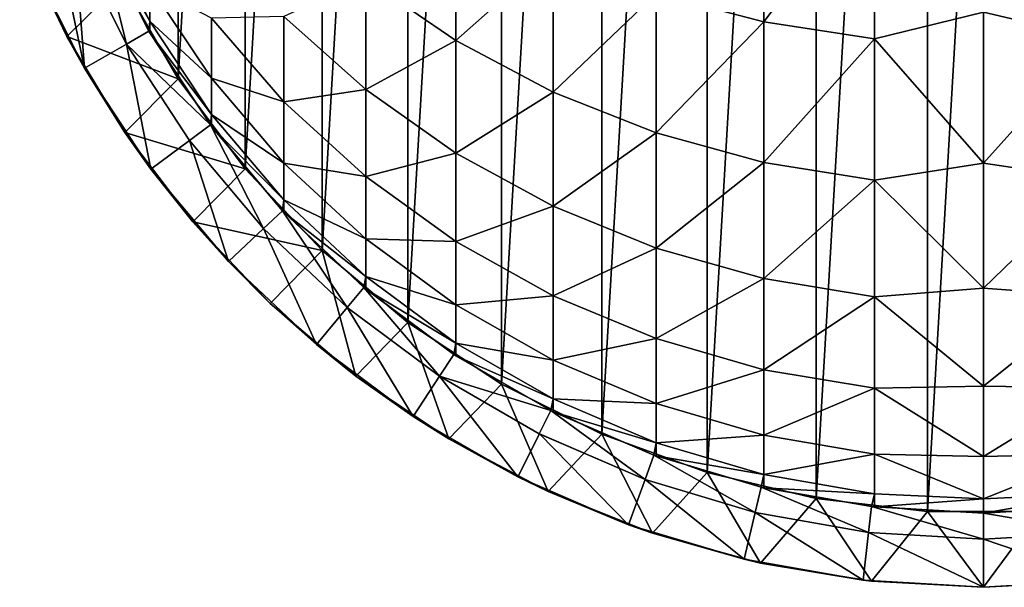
# Model space of a CAD drawing. Header units: metres. Extents: x -109 to 109, y -315 to 32.
# Tile 1 of 256: x -13 to 0, y -315 to -307. Entities that reach past the tile are written whole.
import ezdxf

# ---------------------------------------------------------------- set-up
doc = ezdxf.new("R2010")
doc.units = ezdxf.units.M
doc.layers.add('solid_K244242000C74_AAA', color=7, linetype='CONTINUOUS')

msp = doc.modelspace()

# ---------------------------------------------------------------- linework, layer by layer
at = {"layer": 'solid_K244242000C74_AAA'}
for points in [[(-0.755979, -288.022675, 275.800659), (-0.755979, -313.978668, 275.800659), (-2.257326, -313.803162, 275.800659)], [(-2.257326, -288.198151, 275.800659), (-0.755979, -288.022675, 275.800659), (-2.257326, -313.803162, 275.800659)], [(0.755979, -288.022675, 275.800659), (0.755979, -313.978668, 275.800659), (-0.755979, -313.978668, 275.800659)], [(-0.755979, -288.022675, 275.800659), (0.755979, -288.022675, 275.800659), (-0.755979, -313.978668, 275.800659)], [(-2.257326, -288.198151, 275.800659), (-2.257326, -313.803162, 275.800659), (-3.728525, -313.454498, 275.800659)], [(-3.728525, -288.546844, 275.800659), (-2.257326, -288.198151, 275.800659), (-3.728525, -313.454498, 275.800659)], [(-3.728525, -288.546844, 275.800659), (-3.728525, -313.454498, 275.800659), (-5.148944, -312.9375, 275.800659)], [(-5.148944, -289.063812, 275.800659), (-3.728525, -288.546844, 275.800659), (-5.148944, -312.9375, 275.800659)], [(-5.148944, -289.063812, 275.800659), (-5.148944, -312.9375, 275.800659), (-6.500063, -312.258942, 275.800659)], [(-6.500063, -289.742371, 275.800659), (-5.148944, -289.063812, 275.800659), (-6.500063, -312.258942, 275.800659)], [(-6.500063, -289.742371, 275.800659), (-6.500063, -312.258942, 275.800659), (-7.762985, -311.428314, 275.800659)], [(-7.762985, -290.572998, 275.800659), (-6.500063, -289.742371, 275.800659), (-7.762985, -311.428314, 275.800659)], [(-7.762985, -290.572998, 275.800659), (-7.762985, -311.428314, 275.800659), (-8.921181, -310.456482, 275.800659)], [(-8.921181, -291.544861, 275.800659), (-7.762985, -290.572998, 275.800659), (-8.921181, -310.456482, 275.800659)], [(-8.921181, -291.544861, 275.800659), (-8.921181, -310.456482, 275.800659), (-9.958525, -309.356964, 275.800659)], [(-9.958525, -292.644379, 275.800659), (-8.921181, -291.544861, 275.800659), (-9.958525, -309.356964, 275.800659)], [(-9.958525, -292.644379, 275.800659), (-9.958525, -309.356964, 275.800659), (-10.861359, -308.144226, 275.800659)], [(-10.861359, -293.857086, 275.800659), (-9.958525, -292.644379, 275.800659), (-10.861359, -308.144226, 275.800659)], [(-10.861359, -293.857086, 275.800659), (-10.861359, -308.144226, 275.800659), (-11.617196, -306.835114, 275.800659)], [(-12.789154, -304.829498, 304.800659), (-12.854957, -306.545929, 304.800659), (-12.124412, -308.000549, 304.800659)], [(-12.258121, -306.288452, 304.800659), (-12.789154, -304.829498, 304.800659), (-12.124412, -308.000549, 304.800659)], [(-4.413554, -306.991058, 336.481567), (-2.96267, -307.374237, 336.676819), (-2.96267, -305.162109, 340.626831)], [(-2.96267, -305.162109, 340.626831), (-2.96267, -307.374237, 336.676819), (-1.471642, -305.382538, 340.761932)], [(-2.96267, -307.374237, 336.676819), (-1.471642, -307.604584, 336.794189), (-1.471642, -305.382538, 340.761932)], [(-1.471642, -305.382538, 340.761932), (-1.471642, -307.604584, 336.794189), (0, -307.244354, 337.668365)], [(1.509208, -305.378845, 340.759644), (0, -307.244354, 337.668365), (1.509208, -307.600708, 336.792206)], [(-8.333041, -306.793701, 331.539825), (-7.117056, -307.625916, 331.884552), (-7.117056, -305.789001, 335.86908)], [(-7.117056, -305.789001, 335.86908), (-7.117056, -307.625916, 331.884552), (-5.804632, -306.460266, 336.211121)], [(-11.927203, -306.017242, 314.437042), (-11.245451, -307.364105, 314.54306), (-11.245451, -306.888611, 318.560516)], [(-11.927203, -306.017242, 314.437042), (-11.927203, -306.171906, 310.500671), (-11.245451, -307.364105, 314.54306)], [(-13, -306.196808, 276.378021), (-11.617196, -306.835114, 275.800659), (-12.36266, -307.570648, 276.378021)], [(-12.36266, -307.570648, 276.378021), (-12.854957, -306.545929, 304.800659), (-13, -306.196808, 280.800659)], [(-13, -306.196808, 276.378021), (-12.36266, -307.570648, 276.378021), (-13, -306.196808, 280.800659)], [(-12.258231, -306.288208, 301.800659), (-11.561391, -307.675751, 301.800659), (-11.93681, -306.149689, 301.450653)], [(-11.25833, -307.500671, 301.450653), (-11.927203, -306.171906, 310.500671), (-11.93681, -306.149689, 310.500671)], [(-11.93681, -306.149689, 301.450653), (-11.25833, -307.500671, 301.450653), (-11.93681, -306.149689, 310.500671)], [(-11.561391, -307.675751, 301.800659), (-11.25833, -307.500671, 301.450653), (-11.93681, -306.149689, 301.450653)], [(-11.927203, -306.171906, 310.500671), (-11.25833, -307.500671, 310.500671), (-11.245451, -307.364105, 314.54306)], [(-11.25833, -307.500671, 301.450653), (-11.25833, -307.500671, 310.500671), (-11.927203, -306.171906, 310.500671)], [(-12.258231, -306.288208, 301.800659), (-12.258121, -306.288452, 304.800659), (-11.561482, -307.675568, 304.800659)], [(-12.258231, -306.288208, 301.800659), (-11.561482, -307.675568, 304.800659), (-11.561391, -307.675751, 301.800659)], [(-11.561482, -307.675568, 304.800659), (-12.258121, -306.288452, 304.800659), (-12.124412, -308.000549, 304.800659)], [(-7.117056, -307.625916, 331.884552), (-5.804632, -308.32193, 332.172852), (-5.804632, -306.460266, 336.211121)], [(-5.804632, -306.460266, 336.211121), (-5.804632, -308.32193, 332.172852), (-4.413554, -306.991058, 336.481567)], [(-12.36266, -307.570648, 276.378021), (-12.124412, -308.000549, 304.800659), (-12.854957, -306.545929, 304.800659)], [(-12.36266, -307.570648, 276.378021), (-11.617196, -306.835114, 275.800659), (-10.861359, -308.144226, 275.800659)], [(-11.245451, -306.888611, 318.560516), (-10.41132, -308.135681, 318.758026), (-10.41132, -307.327087, 322.823059)], [(-11.245451, -306.888611, 318.560516), (-11.245451, -307.364105, 314.54306), (-10.41132, -308.135681, 318.758026)], [(-9.436111, -307.302582, 327.169678), (-8.333041, -308.287842, 327.489807), (-8.333041, -306.793701, 331.539825)], [(-8.333041, -306.793701, 331.539825), (-8.333041, -308.287842, 327.489807), (-7.117056, -307.625916, 331.884552)], [(-5.804632, -308.32193, 332.172852), (-4.413554, -308.872314, 332.400818), (-4.413554, -306.991058, 336.481567)], [(-4.413554, -306.991058, 336.481567), (-4.413554, -308.872314, 332.400818), (-2.96267, -307.374237, 336.676819)], [(-1.471642, -307.604584, 336.794189), (0, -309.280212, 333.419861), (0, -307.244354, 337.668365)], [(1.509208, -307.600708, 336.792206), (0, -307.244354, 337.668365), (0, -309.280212, 333.419861)], [(-11.25833, -307.500671, 310.500671), (-11.245451, -307.522919, 310.500671), (-11.245451, -307.364105, 314.54306)], [(-11.245451, -307.364105, 314.54306), (-10.41132, -308.622833, 314.64212), (-10.41132, -308.135681, 318.758026)], [(-11.245451, -307.364105, 314.54306), (-11.245451, -307.522919, 310.500671), (-10.41132, -308.622833, 314.64212)], [(-10.41132, -307.327087, 322.823059), (-9.436111, -308.452271, 323.09317), (-9.436111, -307.302582, 327.169678)], [(-10.41132, -307.327087, 322.823059), (-10.41132, -308.135681, 318.758026), (-9.436111, -308.452271, 323.09317)], [(-9.436111, -307.302582, 327.169678), (-9.436111, -308.452271, 323.09317), (-8.333041, -308.287842, 327.489807)], [(-4.413554, -308.872314, 332.400818), (-2.96267, -309.269623, 332.565399), (-2.96267, -307.374237, 336.676819)], [(-2.96267, -307.374237, 336.676819), (-2.96267, -309.269623, 332.565399), (-1.471642, -307.604584, 336.794189)], [(-11.561391, -307.675751, 301.800659), (-10.427602, -308.763733, 301.450653), (-11.25833, -307.500671, 301.450653)], [(-10.427602, -308.763733, 301.450653), (-11.245451, -307.522919, 310.500671), (-11.25833, -307.500671, 310.500671)], [(-11.25833, -307.500671, 301.450653), (-10.427602, -308.763733, 301.450653), (-11.25833, -307.500671, 310.500671)], [(-11.245451, -307.522919, 310.500671), (-10.427602, -308.763733, 310.500671), (-10.41132, -308.622833, 314.64212)], [(-10.427602, -308.763733, 301.450653), (-10.427602, -308.763733, 310.500671), (-11.245451, -307.522919, 310.500671)], [(-12.36266, -307.570648, 276.378021), (-10.861359, -308.144226, 275.800659), (-11.580554, -308.867737, 276.378021)], [(-12.36266, -307.570648, 276.378021), (-11.580554, -308.867737, 276.378021), (-12.124412, -308.000549, 304.800659)], [(-11.561482, -307.675568, 304.800659), (-12.124412, -308.000549, 304.800659), (-11.229741, -309.36087, 304.800659)], [(-10.70826, -308.972839, 304.800659), (-11.561482, -307.675568, 304.800659), (-11.229741, -309.36087, 304.800659)], [(-11.561391, -307.675751, 301.800659), (-11.561482, -307.675568, 304.800659), (-10.70826, -308.972839, 304.800659)], [(-11.561391, -307.675751, 301.800659), (-10.708258, -308.972839, 301.800659), (-10.427602, -308.763733, 301.450653)], [(-11.561391, -307.675751, 301.800659), (-10.70826, -308.972839, 304.800659), (-10.708258, -308.972839, 301.800659)], [(-8.333041, -308.287842, 327.489807), (-7.117056, -309.144531, 327.768158), (-7.117056, -307.625916, 331.884552)], [(-7.117056, -307.625916, 331.884552), (-7.117056, -309.144531, 327.768158), (-5.804632, -308.32193, 332.172852)], [(-2.96267, -309.269623, 332.565399), (-1.471642, -309.508484, 332.664337), (-1.471642, -307.604584, 336.794189)], [(-1.471642, -307.604584, 336.794189), (-1.471642, -309.508484, 332.664337), (0, -309.280212, 333.419861)], [(1.509208, -307.600708, 336.792206), (0, -309.280212, 333.419861), (1.509208, -309.504456, 332.662659)], [(-11.580554, -308.867737, 276.378021), (-11.229741, -309.36087, 304.800659), (-12.124412, -308.000549, 304.800659)], [(-11.580554, -308.867737, 276.378021), (-10.861359, -308.144226, 275.800659), (-9.958525, -309.356964, 275.800659)], [(-10.41132, -308.135681, 318.758026), (-9.436111, -309.278564, 318.939056), (-9.436111, -308.452271, 323.09317)], [(-10.41132, -308.135681, 318.758026), (-10.41132, -308.622833, 314.64212), (-9.436111, -309.278564, 318.939056)], [(-9.436111, -308.452271, 323.09317), (-8.333041, -309.459625, 323.335022), (-8.333041, -308.287842, 327.489807)], [(-8.333041, -308.287842, 327.489807), (-8.333041, -309.459625, 323.335022), (-7.117056, -309.144531, 327.768158)], [(-7.117056, -309.144531, 327.768158), (-5.804632, -309.861023, 328.000946), (-5.804632, -308.32193, 332.172852)], [(-5.804632, -308.32193, 332.172852), (-5.804632, -309.861023, 328.000946), (-4.413554, -308.872314, 332.400818)], [(-9.436111, -308.452271, 323.09317), (-9.436111, -309.278564, 318.939056), (-8.333041, -309.459625, 323.335022)], [(-10.427602, -308.763733, 310.500671), (-10.41132, -308.785553, 310.500671), (-10.41132, -308.622833, 314.64212)], [(-10.41132, -308.622833, 314.64212), (-9.436111, -309.776398, 314.73291), (-9.436111, -309.278564, 318.939056)], [(-10.41132, -308.622833, 314.64212), (-10.41132, -308.785553, 310.500671), (-9.436111, -309.776398, 314.73291)], [(-11.580554, -308.867737, 276.378021), (-9.958525, -309.356964, 275.800659), (-10.663091, -310.07251, 276.378021)], [(-11.580554, -308.867737, 276.378021), (-10.663091, -310.07251, 276.378021), (-11.229741, -309.36087, 304.800659)], [(-10.708258, -308.972839, 301.800659), (-9.710463, -310.161957, 301.800659), (-10.427602, -308.763733, 301.450653)], [(-9.455857, -309.921814, 301.450653), (-10.41132, -308.785553, 310.500671), (-10.427602, -308.763733, 310.500671)], [(-10.427602, -308.763733, 301.450653), (-9.455857, -309.921814, 301.450653), (-10.427602, -308.763733, 310.500671)], [(-9.710463, -310.161957, 301.800659), (-9.455857, -309.921814, 301.450653), (-10.427602, -308.763733, 301.450653)], [(-10.41132, -308.785553, 310.500671), (-9.455857, -309.921814, 310.500671), (-9.436111, -309.776398, 314.73291)], [(-9.455857, -309.921814, 301.450653), (-9.455857, -309.921814, 310.500671), (-10.41132, -308.785553, 310.500671)], [(-5.804632, -309.861023, 328.000946), (-4.413554, -310.427582, 328.185059), (-4.413554, -308.872314, 332.400818)], [(-4.413554, -308.872314, 332.400818), (-4.413554, -310.427582, 328.185059), (-2.96267, -309.269623, 332.565399)], [(-10.70826, -308.972839, 304.800659), (-11.229741, -309.36087, 304.800659), (-10.183217, -310.608063, 304.800659)], [(-9.710498, -310.161896, 304.800659), (-10.70826, -308.972839, 304.800659), (-10.183217, -310.608063, 304.800659)], [(-10.708258, -308.972839, 301.800659), (-10.70826, -308.972839, 304.800659), (-9.710498, -310.161896, 304.800659)], [(-10.708258, -308.972839, 301.800659), (-9.710498, -310.161896, 304.800659), (-9.710463, -310.161957, 301.800659)], [(-8.333041, -309.459625, 323.335022), (-7.117056, -310.33548, 323.545288), (-7.117056, -309.144531, 327.768158)], [(-7.117056, -309.144531, 327.768158), (-7.117056, -310.33548, 323.545288), (-5.804632, -309.861023, 328.000946)], [(-9.436111, -309.278564, 318.939056), (-8.333041, -310.301788, 319.101105), (-8.333041, -309.459625, 323.335022)], [(-9.436111, -309.278564, 318.939056), (-9.436111, -309.776398, 314.73291), (-8.333041, -310.301788, 319.101105)], [(-4.413554, -310.427582, 328.185059), (-2.96267, -310.836578, 328.317932), (-2.96267, -309.269623, 332.565399)], [(-2.96267, -309.269623, 332.565399), (-2.96267, -310.836578, 328.317932), (-1.471642, -309.508484, 332.664337)], [(-1.471642, -309.508484, 332.664337), (0, -310.964539, 329.020142), (0, -309.280212, 333.419861)], [(1.509208, -309.504456, 332.662659), (0, -309.280212, 333.419861), (0, -310.964539, 329.020142)], [(-10.663091, -310.07251, 276.378021), (-10.183217, -310.608063, 304.800659), (-11.229741, -309.36087, 304.800659)], [(-10.663091, -310.07251, 276.378021), (-9.958525, -309.356964, 275.800659), (-8.921181, -310.456482, 275.800659)], [(-8.333041, -309.459625, 323.335022), (-8.333041, -310.301788, 319.101105), (-7.117056, -310.33548, 323.545288)], [(-2.96267, -310.836578, 328.317932), (-1.471642, -311.082458, 328.397827), (-1.471642, -309.508484, 332.664337)], [(-1.471642, -309.508484, 332.664337), (-1.471642, -311.082458, 328.397827), (0, -310.964539, 329.020142)], [(1.509208, -309.504456, 332.662659), (0, -310.964539, 329.020142), (1.509208, -311.078339, 328.396484)], [(-9.455857, -309.921814, 310.500671), (-9.436111, -309.942688, 310.500671), (-9.436111, -309.776398, 314.73291)], [(-9.436111, -309.776398, 314.73291), (-8.333041, -310.809174, 314.814178), (-8.333041, -310.301788, 319.101105)], [(-9.436111, -309.776398, 314.73291), (-9.436111, -309.942688, 310.500671), (-8.333041, -310.809174, 314.814178)], [(-9.710463, -310.161957, 301.800659), (-8.581282, -311.227295, 301.800659), (-9.455857, -309.921814, 301.450653)], [(-8.356239, -310.959229, 301.450653), (-9.436111, -309.942688, 310.500671), (-9.455857, -309.921814, 310.500671)], [(-9.455857, -309.921814, 301.450653), (-8.356239, -310.959229, 301.450653), (-9.455857, -309.921814, 310.500671)], [(-8.581282, -311.227295, 301.800659), (-8.356239, -310.959229, 301.450653), (-9.455857, -309.921814, 301.450653)], [(-9.436111, -309.942688, 310.500671), (-8.356239, -310.959229, 310.500671), (-8.333041, -310.809174, 314.814178)], [(-8.356239, -310.959229, 301.450653), (-8.356239, -310.959229, 310.500671), (-9.436111, -309.942688, 310.500671)], [(-7.117056, -310.33548, 323.545288), (-5.804632, -311.068024, 323.721161), (-5.804632, -309.861023, 328.000946)], [(-5.804632, -309.861023, 328.000946), (-5.804632, -311.068024, 323.721161), (-4.413554, -310.427582, 328.185059)], [(-10.663091, -310.07251, 276.378021), (-8.921181, -310.456482, 275.800659), (-9.620759, -311.171265, 276.378021)], [(-10.663091, -310.07251, 276.378021), (-9.620759, -311.171265, 276.378021), (-10.183217, -310.608063, 304.800659)], [(-9.710498, -310.161896, 304.800659), (-10.183217, -310.608063, 304.800659), (-8.998922, -311.725372, 304.800659)], [(-8.581266, -311.227325, 304.800659), (-9.710498, -310.161896, 304.800659), (-8.998922, -311.725372, 304.800659)], [(-9.710463, -310.161957, 301.800659), (-9.710498, -310.161896, 304.800659), (-8.581266, -311.227325, 304.800659)], [(-9.710463, -310.161957, 301.800659), (-8.581266, -311.227325, 304.800659), (-8.581282, -311.227295, 301.800659)], [(-8.333041, -310.301788, 319.101105), (-7.117056, -311.191467, 319.242035), (-7.117056, -310.33548, 323.545288)], [(-8.333041, -310.301788, 319.101105), (-8.333041, -310.809174, 314.814178), (-7.117056, -311.191467, 319.242035)], [(-7.117056, -310.33548, 323.545288), (-7.117056, -311.191467, 319.242035), (-5.804632, -311.068024, 323.721161)], [(-9.620759, -311.171265, 276.378021), (-8.921181, -310.456482, 275.800659), (-8.465737, -312.151062, 276.378021)], [(-8.465737, -312.151062, 276.378021), (-8.921181, -310.456482, 275.800659), (-7.762985, -311.428314, 275.800659)], [(-5.804632, -311.068024, 323.721161), (-4.413554, -311.647308, 323.860229), (-4.413554, -310.427582, 328.185059)], [(-4.413554, -310.427582, 328.185059), (-4.413554, -311.647308, 323.860229), (-2.96267, -310.836578, 328.317932)], [(-9.620759, -311.171265, 276.378021), (-8.998922, -311.725372, 304.800659), (-10.183217, -310.608063, 304.800659)], [(-8.356239, -310.959229, 310.500671), (-8.333041, -310.978668, 310.500671), (-8.333041, -310.809174, 314.814178)], [(-8.333041, -310.809174, 314.814178), (-7.117056, -311.707184, 314.884857), (-7.117056, -311.191467, 319.242035)], [(-8.333041, -310.809174, 314.814178), (-8.333041, -310.978668, 310.500671), (-7.117056, -311.707184, 314.884857)], [(-4.413554, -311.647308, 323.860229), (-2.96267, -312.065491, 323.960632), (-2.96267, -310.836578, 328.317932)], [(-2.96267, -310.836578, 328.317932), (-2.96267, -312.065491, 323.960632), (-1.471642, -311.082458, 328.397827)], [(-8.581282, -311.227295, 301.800659), (-7.335896, -312.154449, 301.800659), (-8.356239, -310.959229, 301.450653)], [(-7.143617, -311.862, 301.450653), (-8.333041, -310.978668, 310.500671), (-8.356239, -310.959229, 310.500671)], [(-8.356239, -310.959229, 301.450653), (-7.143617, -311.862, 301.450653), (-8.356239, -310.959229, 310.500671)], [(-7.335896, -312.154449, 301.800659), (-7.143617, -311.862, 301.450653), (-8.356239, -310.959229, 301.450653)], [(-8.333041, -310.978668, 310.500671), (-7.143617, -311.862, 310.500671), (-7.117056, -311.707184, 314.884857)], [(-7.143617, -311.862, 301.450653), (-7.143617, -311.862, 310.500671), (-8.333041, -310.978668, 310.500671)], [(-1.471642, -311.082458, 328.397827), (0, -312.286255, 324.49826), (0, -310.964539, 329.020142)], [(1.509208, -311.078339, 328.396484), (0, -310.964539, 329.020142), (0, -312.286255, 324.49826)], [(-7.117056, -311.191467, 319.242035), (-5.804632, -311.935547, 319.359894), (-5.804632, -311.068024, 323.721161)], [(-5.804632, -311.068024, 323.721161), (-5.804632, -311.935547, 319.359894), (-4.413554, -311.647308, 323.860229)], [(-2.96267, -312.065491, 323.960632), (-1.471642, -312.316864, 324.020996), (-1.471642, -311.082458, 328.397827)], [(-1.471642, -311.082458, 328.397827), (-1.471642, -312.316864, 324.020996), (0, -312.286255, 324.49826)], [(1.509208, -311.078339, 328.396484), (0, -312.286255, 324.49826), (1.509208, -312.312653, 324.019989)], [(-9.620759, -311.171265, 276.378021), (-8.465737, -312.151062, 276.378021), (-8.998922, -311.725372, 304.800659)], [(-8.581266, -311.227325, 304.800659), (-8.998922, -311.725372, 304.800659), (-7.693194, -312.697449, 304.800659)], [(-8.581282, -311.227295, 301.800659), (-8.581266, -311.227325, 304.800659), (-7.335954, -312.154419, 304.800659)], [(-8.581282, -311.227295, 301.800659), (-7.335954, -312.154419, 304.800659), (-7.335896, -312.154449, 301.800659)], [(-7.335954, -312.154419, 304.800659), (-8.581266, -311.227325, 304.800659), (-7.693194, -312.697449, 304.800659)], [(-7.117056, -311.191467, 319.242035), (-7.117056, -311.707184, 314.884857), (-5.804632, -311.935547, 319.359894)], [(-8.465737, -312.151062, 276.378021), (-7.762985, -311.428314, 275.800659), (-7.211847, -313.000214, 276.378021)], [(-7.211847, -313.000214, 276.378021), (-7.762985, -311.428314, 275.800659), (-6.500063, -312.258942, 275.800659)], [(-5.804632, -311.935547, 319.359894), (-4.413554, -312.523956, 319.453064), (-4.413554, -311.647308, 323.860229)], [(-4.413554, -311.647308, 323.860229), (-4.413554, -312.523956, 319.453064), (-2.96267, -312.065491, 323.960632)], [(-8.465737, -312.151062, 276.378021), (-7.693194, -312.697449, 304.800659), (-8.998922, -311.725372, 304.800659)], [(-7.143617, -311.862, 310.500671), (-7.117056, -311.879425, 310.500671), (-7.117056, -311.707184, 314.884857)], [(-7.117056, -311.707184, 314.884857), (-5.804632, -312.458221, 314.94397), (-5.804632, -311.935547, 319.359894)], [(-7.117056, -311.707184, 314.884857), (-7.117056, -311.879425, 310.500671), (-5.804632, -312.458221, 314.94397)], [(-7.335896, -312.154449, 301.800659), (-5.834389, -312.617889, 301.450653), (-7.143617, -311.862, 301.450653)], [(-5.834389, -312.617889, 301.450653), (-7.117056, -311.879425, 310.500671), (-7.143617, -311.862, 310.500671)], [(-7.143617, -311.862, 301.450653), (-5.834389, -312.617889, 301.450653), (-7.143617, -311.862, 310.500671)], [(-7.117056, -311.879425, 310.500671), (-5.834389, -312.617889, 310.500671), (-5.804632, -312.458221, 314.94397)], [(-5.834389, -312.617889, 301.450653), (-5.834389, -312.617889, 310.500671), (-7.117056, -311.879425, 310.500671)], [(-5.804632, -311.935547, 319.359894), (-5.804632, -312.458221, 314.94397), (-4.413554, -312.523956, 319.453064)], [(-4.413554, -312.523956, 319.453064), (-2.96267, -312.9487, 319.520355), (-2.96267, -312.065491, 323.960632)], [(-2.96267, -312.065491, 323.960632), (-2.96267, -312.9487, 319.520355), (-1.471642, -312.316864, 324.020996)], [(-8.465737, -312.151062, 276.378021), (-7.211847, -313.000214, 276.378021), (-7.693194, -312.697449, 304.800659)], [(-7.335954, -312.154419, 304.800659), (-7.693194, -312.697449, 304.800659), (-6.283051, -313.511597, 304.800659)], [(-5.991282, -312.930756, 304.800659), (-7.335954, -312.154419, 304.800659), (-6.283051, -313.511597, 304.800659)], [(-7.335896, -312.154449, 301.800659), (-7.335954, -312.154419, 304.800659), (-5.991282, -312.930756, 304.800659)], [(-7.335896, -312.154449, 301.800659), (-5.991376, -312.930695, 301.800659), (-5.834389, -312.617889, 301.450653)], [(-7.335896, -312.154449, 301.800659), (-5.991282, -312.930756, 304.800659), (-5.991376, -312.930695, 301.800659)], [(-7.211847, -313.000214, 276.378021), (-6.500063, -312.258942, 275.800659), (-5.873343, -313.709076, 276.378021)], [(-5.873343, -313.709076, 276.378021), (-6.500063, -312.258942, 275.800659), (-5.148944, -312.9375, 275.800659)], [(-2.96267, -312.9487, 319.520355), (-1.471642, -313.204041, 319.560791), (-1.471642, -312.316864, 324.020996)], [(-1.471642, -312.316864, 324.020996), (0, -313.236603, 319.884033), (0, -312.286255, 324.49826)], [(-1.471642, -312.316864, 324.020996), (-1.471642, -313.204041, 319.560791), (0, -313.236603, 319.884033)], [(1.509208, -312.312653, 324.019989), (0, -312.286255, 324.49826), (0, -313.236603, 319.884033)], [(1.509208, -312.312653, 324.019989), (0, -313.236603, 319.884033), (1.509208, -313.199768, 319.56012)], [(-5.834389, -312.617889, 310.500671), (-5.804632, -312.632782, 310.500671), (-5.804632, -312.458221, 314.94397)], [(-5.804632, -312.458221, 314.94397), (-4.413554, -313.052094, 314.990723), (-4.413554, -312.523956, 319.453064)], [(-5.804632, -312.458221, 314.94397), (-5.804632, -312.632782, 310.500671), (-4.413554, -313.052094, 314.990723)], [(-4.413554, -312.523956, 319.453064), (-4.413554, -313.052094, 314.990723), (-2.96267, -312.9487, 319.520355)], [(-7.211847, -313.000214, 276.378021), (-6.283051, -313.511597, 304.800659), (-7.693194, -312.697449, 304.800659)], [(-5.991376, -312.930695, 301.800659), (-4.565972, -313.545563, 301.800659), (-5.834389, -312.617889, 301.450653)], [(-4.446262, -313.216675, 301.450653), (-5.804632, -312.632782, 310.500671), (-5.834389, -312.617889, 310.500671)], [(-5.834389, -312.617889, 301.450653), (-4.446262, -313.216675, 301.450653), (-5.834389, -312.617889, 310.500671)], [(-4.565972, -313.545563, 301.800659), (-4.446262, -313.216675, 301.450653), (-5.834389, -312.617889, 301.450653)], [(-5.804632, -312.632782, 310.500671), (-4.446262, -313.216675, 310.500671), (-4.413554, -313.052094, 314.990723)], [(-4.446262, -313.216675, 301.450653), (-4.446262, -313.216675, 310.500671), (-5.804632, -312.632782, 310.500671)], [(-7.211847, -313.000214, 276.378021), (-5.873343, -313.709076, 276.378021), (-6.283051, -313.511597, 304.800659)], [(-5.991282, -312.930756, 304.800659), (-6.283051, -313.511597, 304.800659), (-4.788324, -314.156311, 304.800659)], [(-5.991376, -312.930695, 301.800659), (-5.991282, -312.930756, 304.800659), (-4.566006, -313.545532, 304.800659)], [(-5.991376, -312.930695, 301.800659), (-4.566006, -313.545532, 304.800659), (-4.565972, -313.545563, 301.800659)], [(-4.566006, -313.545532, 304.800659), (-5.991282, -312.930756, 304.800659), (-4.788324, -314.156311, 304.800659)], [(-5.873343, -313.709076, 276.378021), (-5.148944, -312.9375, 275.800659), (-4.466217, -314.269165, 276.378021)], [(-4.466217, -314.269165, 276.378021), (-5.148944, -312.9375, 275.800659), (-3.728525, -313.454498, 275.800659)], [(-4.413554, -313.052094, 314.990723), (-2.96267, -313.480835, 315.024445), (-2.96267, -312.9487, 319.520355)], [(-2.96267, -312.9487, 319.520355), (-2.96267, -313.480835, 315.024445), (-1.471642, -313.204041, 319.560791)], [(-4.446262, -313.216675, 310.500671), (-4.413554, -313.228516, 310.500671), (-4.413554, -313.052094, 314.990723)], [(-4.413554, -313.052094, 314.990723), (-4.413554, -313.228516, 310.500671), (-2.96267, -313.480835, 315.024445)], [(-4.565972, -313.545563, 301.800659), (-3.078754, -313.990814, 301.800659), (-4.446262, -313.216675, 301.450653)], [(-2.998006, -313.650238, 301.450653), (-4.413554, -313.228516, 310.500671), (-4.446262, -313.216675, 310.500671)], [(-4.446262, -313.216675, 301.450653), (-2.998006, -313.650238, 301.450653), (-4.446262, -313.216675, 310.500671)], [(-3.078754, -313.990814, 301.800659), (-2.998006, -313.650238, 301.450653), (-4.446262, -313.216675, 301.450653)], [(-4.413554, -313.228516, 310.500671), (-2.998006, -313.650238, 310.500671), (-2.96267, -313.480835, 315.024445)], [(-2.998006, -313.650238, 301.450653), (-2.998006, -313.650238, 310.500671), (-4.413554, -313.228516, 310.500671)], [(-2.96267, -313.480835, 315.024445), (-1.471642, -313.738556, 315.044739), (-1.471642, -313.204041, 319.560791)], [(-1.471642, -313.204041, 319.560791), (0, -313.809326, 315.207855), (0, -313.236603, 319.884033)], [(-1.471642, -313.204041, 319.560791), (-1.471642, -313.738556, 315.044739), (0, -313.809326, 315.207855)], [(1.509208, -313.199768, 319.56012), (0, -313.236603, 319.884033), (0, -313.809326, 315.207855)], [(1.509208, -313.199768, 319.56012), (0, -313.809326, 315.207855), (1.509208, -313.734253, 315.044403)], [(-5.873343, -313.709076, 276.378021), (-4.788324, -314.156311, 304.800659), (-6.283051, -313.511597, 304.800659)], [(-4.466217, -314.269165, 276.378021), (-3.728525, -313.454498, 275.800659), (-3.00697, -314.67392, 276.378021)], [(-3.00697, -314.67392, 276.378021), (-3.728525, -313.454498, 275.800659), (-2.257326, -313.803162, 275.800659)], [(-2.998006, -313.650238, 310.500671), (-2.96267, -313.658569, 310.500671), (-2.96267, -313.480835, 315.024445)], [(-2.96267, -313.480835, 315.024445), (-2.96267, -313.658569, 310.500671), (-1.471642, -313.738556, 315.044739)], [(-4.566006, -313.545532, 304.800659), (-4.788324, -314.156311, 304.800659), (-3.228702, -314.62326, 304.800659)], [(-3.078771, -313.990814, 304.800659), (-4.566006, -313.545532, 304.800659), (-3.228702, -314.62326, 304.800659)], [(-4.565972, -313.545563, 301.800659), (-4.566006, -313.545532, 304.800659), (-3.078771, -313.990814, 304.800659)], [(-4.565972, -313.545563, 301.800659), (-3.078771, -313.990814, 304.800659), (-3.078754, -313.990814, 301.800659)], [(-3.078754, -313.990814, 301.800659), (-1.54982, -314.260406, 301.800659), (-2.998006, -313.650238, 301.450653)], [(-1.509208, -313.91275, 301.450653), (-2.96267, -313.658569, 310.500671), (-2.998006, -313.650238, 310.500671)], [(-2.998006, -313.650238, 301.450653), (-1.509208, -313.91275, 301.450653), (-2.998006, -313.650238, 310.500671)], [(-1.54982, -314.260406, 301.800659), (-1.509208, -313.91275, 301.450653), (-2.998006, -313.650238, 301.450653)], [(-2.96267, -313.658569, 310.500671), (-1.509208, -313.91275, 310.500671), (-1.471642, -313.738556, 315.044739)], [(-1.509208, -313.91275, 301.450653), (-1.509208, -313.91275, 310.500671), (-2.96267, -313.658569, 310.500671)], [(-5.873343, -313.709076, 276.378021), (-4.466217, -314.269165, 276.378021), (-4.788324, -314.156311, 304.800659)], [(-3.00697, -314.67392, 276.378021), (-2.257326, -313.803162, 275.800659), (-1.512247, -314.918762, 276.378021)], [(-1.512247, -314.918762, 276.378021), (-2.257326, -313.803162, 275.800659), (-0.755979, -313.978668, 275.800659)], [(-1.509208, -313.91275, 310.500671), (-1.471642, -313.917084, 310.500671), (-1.471642, -313.738556, 315.044739)], [(-1.471642, -313.738556, 315.044739), (-1.471642, -313.917084, 310.500671), (0, -313.809326, 315.207855)], [(1.509208, -313.734253, 315.044403), (0, -313.809326, 315.207855), (0, -314.000671, 310.500671)], [(1.509208, -313.734253, 315.044403), (0, -314.000671, 310.500671), (1.509208, -313.91275, 310.500671)], [(-1.54982, -314.260406, 301.800659), (0, -314.350677, 301.800659), (-1.509208, -313.91275, 301.450653)], [(0, -314.000671, 301.450653), (-1.471642, -313.917084, 310.500671), (-1.509208, -313.91275, 310.500671)], [(-1.509208, -313.91275, 301.450653), (0, -314.000671, 301.450653), (-1.509208, -313.91275, 310.500671)], [(0, -314.350677, 301.800659), (0, -314.000671, 301.450653), (-1.509208, -313.91275, 301.450653)], [(-1.471642, -313.917084, 310.500671), (0, -314.000671, 310.500671), (0, -313.809326, 315.207855)], [(0, -314.000671, 301.450653), (0, -314.000671, 310.500671), (-1.471642, -313.917084, 310.500671)], [(1.509208, -313.91275, 301.450653), (1.509208, -313.91275, 310.500671), (0, -314.000671, 310.500671)], [(1.509208, -313.91275, 301.450653), (0, -314.000671, 310.500671), (0, -314.000671, 301.450653)], [(1.54982, -314.260406, 301.800659), (1.509208, -313.91275, 301.450653), (0, -314.000671, 301.450653)], [(-3.078771, -313.990814, 304.800659), (-3.228702, -314.62326, 304.800659), (-1.625256, -314.906006, 304.800659)], [(-1.549804, -314.260406, 304.800659), (-3.078771, -313.990814, 304.800659), (-1.625256, -314.906006, 304.800659)], [(-3.078754, -313.990814, 301.800659), (-3.078771, -313.990814, 304.800659), (-1.549804, -314.260406, 304.800659)], [(-3.078754, -313.990814, 301.800659), (-1.549804, -314.260406, 304.800659), (-1.54982, -314.260406, 301.800659)], [(-1.512247, -314.918762, 276.378021), (-0.755979, -313.978668, 275.800659), (0, -315.000671, 276.378021)], [(0, -315.000671, 276.378021), (-0.755979, -313.978668, 275.800659), (0.755979, -313.978668, 275.800659)], [(1.512247, -314.918762, 276.378021), (0, -315.000671, 276.378021), (0.755979, -313.978668, 275.800659)], [(0, -314.350677, 301.800659), (1.54982, -314.260406, 301.800659), (0, -314.000671, 301.450653)], [(-4.466217, -314.269165, 276.378021), (-3.228702, -314.62326, 304.800659), (-4.788324, -314.156311, 304.800659)], [(-4.466217, -314.269165, 276.378021), (-3.00697, -314.67392, 276.378021), (-3.228702, -314.62326, 304.800659)], [(-1.549804, -314.260406, 304.800659), (-1.625256, -314.906006, 304.800659), (0, -315.000671, 304.800659)], [(-1.54982, -314.260406, 301.800659), (-1.549804, -314.260406, 304.800659), (0, -314.350677, 304.800659)], [(-1.54982, -314.260406, 301.800659), (0, -314.350677, 304.800659), (0, -314.350677, 301.800659)], [(-1.549804, -314.260406, 304.800659), (0, -315.000671, 304.800659), (0, -314.350677, 304.800659)], [(1.549804, -314.260406, 304.800659), (0, -314.350677, 304.800659), (1.625256, -314.906006, 304.800659)], [(0, -314.350677, 301.800659), (0, -314.350677, 304.800659), (1.549804, -314.260406, 304.800659)], [(0, -314.350677, 301.800659), (1.549804, -314.260406, 304.800659), (1.54982, -314.260406, 301.800659)], [(0, -314.350677, 304.800659), (0, -315.000671, 304.800659), (1.625256, -314.906006, 304.800659)], [(-3.00697, -314.67392, 276.378021), (-1.625256, -314.906006, 304.800659), (-3.228702, -314.62326, 304.800659)], [(-3.00697, -314.67392, 276.378021), (-1.512247, -314.918762, 276.378021), (-1.625256, -314.906006, 304.800659)], [(0, -315.000671, 276.378021), (0, -315.000671, 304.800659), (-1.625256, -314.906006, 304.800659)], [(-1.512247, -314.918762, 276.378021), (0, -315.000671, 276.378021), (-1.625256, -314.906006, 304.800659)], [(1.512247, -314.918762, 276.378021), (1.625256, -314.906006, 304.800659), (0, -315.000671, 304.800659)], [(1.512247, -314.918762, 276.378021), (0, -315.000671, 304.800659), (0, -315.000671, 276.378021)]]:
    msp.add_3dface(points, dxfattribs=at)

doc.saveas('drawing.dxf')
